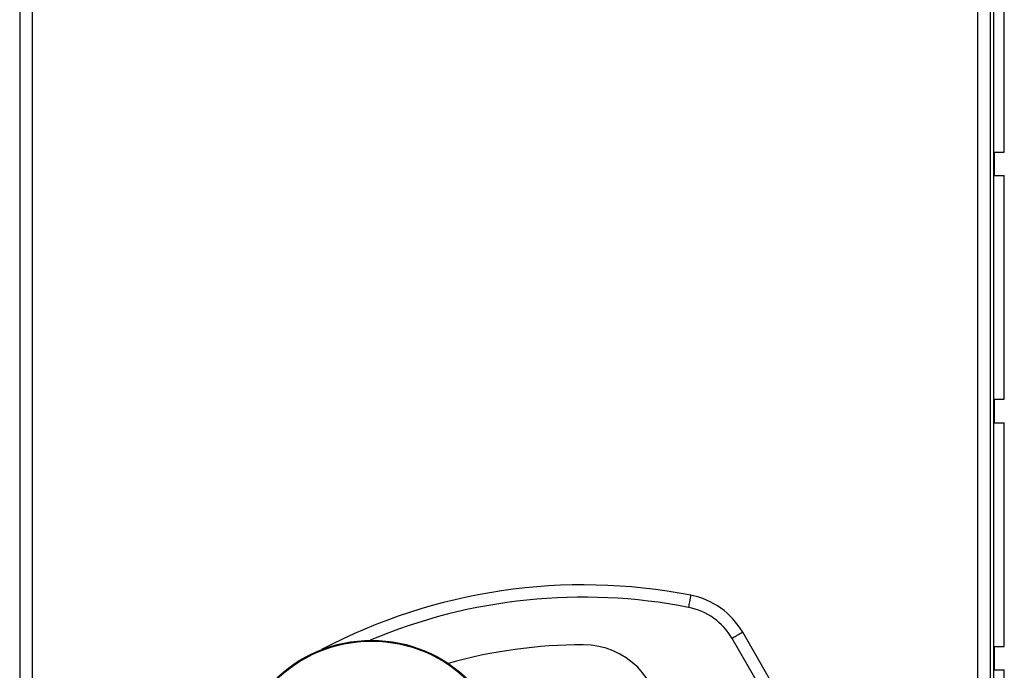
# Model space of a CAD drawing. Header units: inches. Extents: x 1 to 17.9, y 6 to 16.7.
# Tile 8 of 27: x 7.767 to 8.566, y 12.671 to 13.2. Entities that reach past the tile are written whole.
import ezdxf

# ---------------------------------------------------------------- set-up
doc = ezdxf.new("R2010")
doc.units = ezdxf.units.IN
doc.header["$MEASUREMENT"] = 0

# ---------------------------------------------------------------- blocks, each defined once
blk = doc.blocks.new('frontpanel-preamp-26_5ghz-pxie-5698__14', base_point=(7.76676, 9.58097))
at = {"color": 7, "linetype": 'Continuous'}
for p, q in [((7.76676, 14.71888), (7.76676, 10.58297)), ((7.77676, 14.68888), (7.77676, 10.61888)), ((8.54476, 10.61888), (8.54476, 14.68888)), ((8.55476, 14.27888), (8.55476, 10.58297)), ((8.56632, 13.09218), (8.56632, 13.27413)), ((8.55832, 13.07318), (8.55832, 13.09218)), ((8.55832, 13.09218), (8.56632, 13.09218)), ((8.55832, 13.07318), (8.56632, 13.07318)), ((8.56632, 12.89123), (8.56632, 13.07318)), ((8.55832, 12.87223), (8.55832, 12.89123)), ((8.55832, 12.89123), (8.56632, 12.89123)), ((8.55832, 12.87223), (8.56632, 12.87223)), ((8.56632, 12.69028), (8.56632, 12.87223)), ((8.39478, 12.63103), (8.35388, 12.70186)), ((8.55832, 12.67128), (8.55832, 12.69028)), ((8.55832, 12.69028), (8.56632, 12.69028)), ((8.55832, 12.67128), (8.56632, 12.67128)), ((8.56632, 12.48933), (8.56632, 12.67128))]:
    blk.add_line(p, q, dxfattribs=at)
at = {"color": 124, "linetype": 'Continuous'}
for p, q in [((8.55771, 10.27888), (8.55771, 14.27888)), ((8.38612, 12.62603), (8.34522, 12.69686))]:
    blk.add_line(p, q, dxfattribs=at)
at = {"color": 7, "linetype": 'Continuous'}
blk.add_circle((8.05251, 12.58314), 0.1122, dxfattribs=at)
at = {"color": 124, "linetype": 'Continuous'}
blk.add_circle((8.05251, 12.58314), 0.11155, dxfattribs=at)
at = {"color": 7, "linetype": 'Continuous'}
for centre, radius, start, end in [((8.22441, 12.28541), 0.455, 78.93191, 117.84242), ((8.29976, 12.67061), 0.0625, 29.99999, 78.93192), ((8.22441, 12.28541), 0.40629, 90, 105.67671), ((8.22441, 12.6292), 0.0625, 270, 90)]:
    blk.add_arc(centre, radius, start, end, dxfattribs=at)
at = {"color": 124, "linetype": 'Continuous'}
for centre, radius, start, end in [((8.22441, 12.28541), 0.445, 78.93191, 112.90027), ((8.29976, 12.67061), 0.0525, 29.99998, 78.93192)]:
    blk.add_arc(centre, radius, start, end, dxfattribs=at)
for points, knots in [([(8.31176, 12.73195), (8.31166, 12.73147), (8.31147, 12.73051), (8.31112, 12.7287), (8.31057, 12.7259), (8.31012, 12.72359), (8.30984, 12.72213)], [0, 0, 0, 0, 0.001464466, 0.002928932, 0.005544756, 0.01, 0.01, 0.01, 0.01]), ([(8.35388, 12.70186), (8.35346, 12.70162), (8.35262, 12.70113), (8.35083, 12.7001), (8.34837, 12.69868), (8.34633, 12.6975), (8.34522, 12.69686)], [0, 0, 0, 0, 0.00146447, 0.00292893, 0.00617318, 0.01, 0.01, 0.01, 0.01])]:
    blk.add_open_spline(points, degree=3, knots=knots, dxfattribs=at)
blk = doc.blocks.new('cu_PXIe-5698__16', base_point=(7.76676, 9.58097))
blk.add_blockref('frontpanel-preamp-26_5ghz-pxie-5698__14', (7.76676, 9.58097))
blk = doc.blocks.new('FRONT1', base_point=(8.16662, 12.14992))
blk.add_blockref('cu_PXIe-5698__16', (7.76676, 9.58097))

msp = doc.modelspace()

# ---------------------------------------------------------------- block references
msp.add_blockref('FRONT1', (8.16662, 12.14992))

doc.saveas('drawing.dxf')
